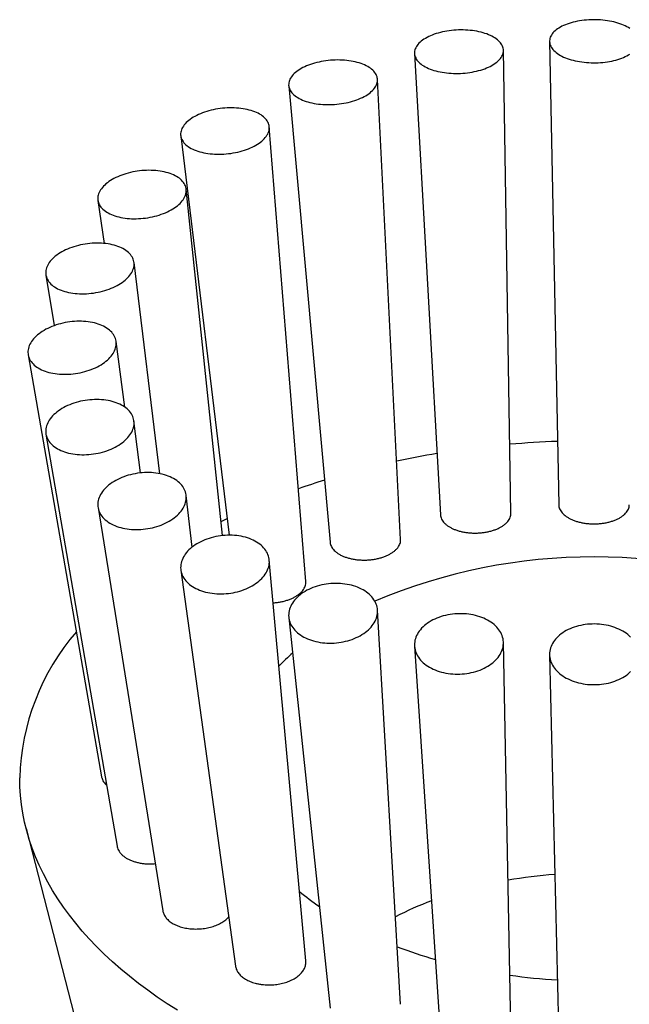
# Model space of a CAD drawing. Header units: millimetres. Extents: x 8 to 961, y 12 to 886.
# Tile 51 of 59: x 512 to 535, y 849 to 886. Entities that reach past the tile are written whole.
import ezdxf

# ---------------------------------------------------------------- set-up
doc = ezdxf.new("R2010")
doc.units = ezdxf.units.MM

msp = doc.modelspace()

# ---------------------------------------------------------------- linework, layer by layer
at = {"color": 7, "linetype": 'Continuous', "lineweight": 30}
for p, q in [((531.709, 885.044), (532.055, 867.683)), ((526.653, 884.592), (527.624, 867.313)), ((530.264, 867.368), (529.984, 884.713)), ((526.135, 866.39), (525.269, 883.622)), ((521.944, 883.388), (523.496, 866.281)), ((522.588, 864.815), (521.218, 881.847)), ((517.902, 881.512), (519.722, 866.545)), ((519.47, 866.532), (518.109, 879.508)), ((514.802, 879.092), (515.039, 877.478)), ((517.118, 868.851), (516.154, 876.766)), ((512.855, 876.293), (513.167, 874.397)), ((515.805, 871.347), (515.486, 873.806)), ((512.191, 873.306), (514.939, 857.498)), ((516.401, 868.881), (516.153, 870.829)), ((512.857, 870.335), (515.523, 854.892)), ((518.33, 866.101), (518.107, 868.038)), ((514.806, 867.583), (517.233, 852.473)), ((519.415, 867.062), (519.645, 867.175)), ((522.588, 850.598), (521.217, 865.62)), ((517.906, 865.241), (519.953, 850.405)), ((526.134, 848.971), (525.268, 863.741)), ((521.947, 863.468), (523.497, 848.831)), ((530.264, 847.932), (529.984, 862.528)), ((526.654, 862.385), (527.625, 847.858)), ((531.709, 862.065), (532.055, 847.552)), ((512.117, 855.56), (515.334, 843.062))]:
    msp.add_line(p, q, dxfattribs=at)
at = {"color": 7, "linetype": 'Continuous', "lineweight": 30, "flags": 128}
for points in [[(534.718, 885.53), (534.664, 885.564), (534.607, 885.596), (534.546, 885.627), (534.482, 885.656), (534.414, 885.684), (534.344, 885.709), (534.271, 885.733), (534.196, 885.755), (534.118, 885.775), (534.038, 885.793), (533.957, 885.809), (533.873, 885.823), (533.789, 885.835), (533.703, 885.844), (533.616, 885.851), (533.529, 885.856), (533.441, 885.859), (533.353, 885.86), (533.265, 885.858), (533.178, 885.854), (533.091, 885.848), (533.004, 885.84), (532.919, 885.829), (532.835, 885.816), (532.753, 885.801), (532.672, 885.784), (532.593, 885.765), (532.517, 885.744), (532.442, 885.722), (532.371, 885.697), (532.302, 885.67), (532.236, 885.642), (532.174, 885.612), (532.114, 885.58), (532.059, 885.547), (532.007, 885.513), (531.958, 885.477), (531.914, 885.44), (531.874, 885.403), (531.838, 885.364), (531.806, 885.324), (531.778, 885.283), (531.755, 885.242), (531.737, 885.2), (531.723, 885.158), (531.714, 885.116), (531.709, 885.073), (531.709, 885.031), (531.714, 884.988), (531.723, 884.946), (531.737, 884.904), (531.755, 884.862), (531.778, 884.821), (531.806, 884.78), (531.838, 884.74), (531.874, 884.701), (531.914, 884.663), (531.958, 884.627), (532.007, 884.591), (532.059, 884.557), (532.114, 884.524), (532.174, 884.492), (532.236, 884.462), (532.302, 884.434), (532.371, 884.407), (532.442, 884.382), (532.517, 884.359), (532.593, 884.338), (532.672, 884.319), (532.753, 884.302), (532.835, 884.288), (532.919, 884.275), (533.004, 884.264), (533.091, 884.256), (533.178, 884.25), (533.265, 884.246), (533.353, 884.244), (533.441, 884.245), (533.529, 884.247), (533.616, 884.253), (533.703, 884.26), (533.789, 884.269), (533.873, 884.281), (533.957, 884.295), (534.038, 884.311), (534.118, 884.329), (534.196, 884.349), (534.271, 884.371), (534.344, 884.395), (534.414, 884.42), (534.482, 884.448), (534.546, 884.477), (534.607, 884.508), (534.664, 884.54), (534.718, 884.574)], [(529.928, 884.914), (529.903, 884.955), (529.874, 884.994), (529.84, 885.033), (529.803, 885.071), (529.761, 885.108), (529.715, 885.143), (529.665, 885.177), (529.611, 885.21), (529.554, 885.241), (529.493, 885.27), (529.429, 885.298), (529.362, 885.324), (529.292, 885.348), (529.22, 885.37), (529.144, 885.39), (529.067, 885.408), (528.987, 885.425), (528.906, 885.438), (528.823, 885.45), (528.738, 885.46), (528.653, 885.467), (528.566, 885.472), (528.479, 885.475), (528.391, 885.476), (528.303, 885.474), (528.215, 885.47), (528.128, 885.464), (528.041, 885.456), (527.954, 885.445), (527.869, 885.432), (527.785, 885.417), (527.702, 885.4), (527.622, 885.381), (527.543, 885.36), (527.466, 885.337), (527.392, 885.312), (527.32, 885.285), (527.251, 885.256), (527.185, 885.226), (527.122, 885.194), (527.063, 885.161), (527.007, 885.126), (526.954, 885.09), (526.906, 885.053), (526.861, 885.015), (526.82, 884.976), (526.784, 884.935), (526.752, 884.895), (526.724, 884.853), (526.701, 884.811), (526.682, 884.768), (526.668, 884.726), (526.658, 884.683), (526.653, 884.64), (526.653, 884.597), (526.657, 884.554), (526.666, 884.511), (526.68, 884.469), (526.698, 884.428), (526.72, 884.387), (526.747, 884.347), (526.779, 884.307), (526.815, 884.269), (526.855, 884.232), (526.899, 884.196), (526.946, 884.161), (526.998, 884.128), (527.054, 884.096), (527.113, 884.066), (527.175, 884.037), (527.241, 884.01), (527.309, 883.985), (527.38, 883.962), (527.454, 883.941), (527.531, 883.922), (527.609, 883.905), (527.69, 883.89), (527.772, 883.877), (527.856, 883.866), (527.941, 883.857), (528.027, 883.851), (528.114, 883.847), (528.202, 883.845), (528.29, 883.846), (528.377, 883.849), (528.465, 883.854), (528.553, 883.861), (528.639, 883.871), (528.725, 883.883), (528.81, 883.896), (528.893, 883.913), (528.975, 883.931), (529.055, 883.951), (529.133, 883.973), (529.208, 883.997), (529.281, 884.023), (529.352, 884.051), (529.419, 884.08), (529.484, 884.111), (529.545, 884.144), (529.602, 884.178), (529.657, 884.213), (529.707, 884.25), (529.754, 884.287), (529.796, 884.326), (529.835, 884.366), (529.869, 884.406), (529.899, 884.447), (529.925, 884.489), (529.946, 884.532), (529.962, 884.574), (529.974, 884.617), (529.981, 884.66), (529.984, 884.703), (529.982, 884.746), (529.975, 884.789), (529.964, 884.831), (529.948, 884.873), (529.928, 884.914)], [(525.049, 884.003), (525.004, 884.038), (524.954, 884.072), (524.901, 884.104), (524.844, 884.134), (524.783, 884.163), (524.72, 884.19), (524.653, 884.215), (524.583, 884.238), (524.511, 884.259), (524.436, 884.278), (524.359, 884.295), (524.279, 884.309), (524.198, 884.322), (524.115, 884.332), (524.031, 884.34), (523.946, 884.345), (523.859, 884.349), (523.772, 884.35), (523.685, 884.348), (523.597, 884.344), (523.509, 884.338), (523.421, 884.33), (523.334, 884.319), (523.248, 884.306), (523.163, 884.291), (523.079, 884.274), (522.996, 884.255), (522.916, 884.233), (522.837, 884.21), (522.76, 884.185), (522.686, 884.157), (522.614, 884.128), (522.545, 884.097), (522.479, 884.065), (522.416, 884.031), (522.356, 883.996), (522.3, 883.959), (522.247, 883.921), (522.198, 883.882), (522.154, 883.842), (522.113, 883.801), (522.076, 883.759), (522.044, 883.716), (522.016, 883.673), (521.992, 883.63), (521.973, 883.586), (521.959, 883.542), (521.949, 883.498), (521.944, 883.454), (521.943, 883.41), (521.947, 883.366), (521.955, 883.323), (521.969, 883.28), (521.986, 883.238), (522.009, 883.197), (522.035, 883.156), (522.066, 883.117), (522.102, 883.079), (522.141, 883.042), (522.185, 883.006), (522.233, 882.971), (522.284, 882.939), (522.339, 882.907), (522.398, 882.878), (522.46, 882.85), (522.525, 882.824), (522.593, 882.8), (522.665, 882.778), (522.738, 882.758), (522.814, 882.74), (522.893, 882.724), (522.973, 882.711), (523.055, 882.7), (523.139, 882.691), (523.223, 882.684), (523.309, 882.679), (523.396, 882.677), (523.484, 882.678), (523.571, 882.68), (523.659, 882.685), (523.747, 882.692), (523.834, 882.702), (523.921, 882.714), (524.007, 882.727), (524.091, 882.744), (524.174, 882.762), (524.256, 882.782), (524.336, 882.805), (524.414, 882.829), (524.49, 882.856), (524.563, 882.884), (524.633, 882.914), (524.701, 882.945), (524.765, 882.978), (524.827, 883.013), (524.885, 883.049), (524.939, 883.086), (524.99, 883.125), (525.037, 883.165), (525.079, 883.205), (525.118, 883.247), (525.153, 883.289), (525.183, 883.332), (525.208, 883.375), (525.23, 883.419), (525.247, 883.463), (525.259, 883.507), (525.266, 883.551), (525.269, 883.595), (525.268, 883.639), (525.262, 883.682), (525.251, 883.725), (525.235, 883.768), (525.215, 883.809), (525.191, 883.85), (525.162, 883.89), (525.128, 883.929), (525.091, 883.967), (525.049, 884.003)], [(520.738, 882.381), (520.675, 882.408), (520.608, 882.432), (520.539, 882.455), (520.467, 882.475), (520.392, 882.493), (520.315, 882.509), (520.236, 882.523), (520.155, 882.535), (520.072, 882.544), (519.988, 882.55), (519.903, 882.554), (519.817, 882.556), (519.73, 882.556), (519.642, 882.553), (519.555, 882.547), (519.467, 882.539), (519.38, 882.529), (519.293, 882.517), (519.207, 882.502), (519.122, 882.485), (519.038, 882.465), (518.955, 882.444), (518.875, 882.42), (518.796, 882.395), (518.719, 882.367), (518.645, 882.338), (518.573, 882.306), (518.504, 882.273), (518.437, 882.238), (518.374, 882.202), (518.315, 882.165), (518.258, 882.126), (518.206, 882.086), (518.157, 882.044), (518.112, 882.002), (518.071, 881.959), (518.034, 881.915), (518.002, 881.87), (517.974, 881.825), (517.95, 881.78), (517.931, 881.734), (517.916, 881.688), (517.906, 881.643), (517.9, 881.597), (517.899, 881.551), (517.903, 881.506), (517.911, 881.462), (517.924, 881.418), (517.942, 881.375), (517.964, 881.333), (517.99, 881.291), (518.021, 881.251), (518.056, 881.212), (518.095, 881.174), (518.139, 881.138), (518.186, 881.104), (518.237, 881.071), (518.292, 881.039), (518.351, 881.01), (518.412, 880.982), (518.477, 880.956), (518.545, 880.933), (518.616, 880.911), (518.689, 880.892), (518.765, 880.875), (518.843, 880.86), (518.923, 880.847), (519.005, 880.837), (519.089, 880.829), (519.173, 880.824), (519.259, 880.821), (519.346, 880.82), (519.433, 880.822), (519.52, 880.826), (519.608, 880.833), (519.696, 880.842), (519.783, 880.853), (519.869, 880.867), (519.955, 880.883), (520.039, 880.901), (520.123, 880.922), (520.204, 880.944), (520.284, 880.969), (520.362, 880.996), (520.438, 881.024), (520.511, 881.054), (520.581, 881.087), (520.649, 881.121), (520.713, 881.156), (520.775, 881.193), (520.833, 881.231), (520.887, 881.271), (520.938, 881.312), (520.985, 881.353), (521.028, 881.396), (521.067, 881.44), (521.101, 881.484), (521.132, 881.529), (521.158, 881.574), (521.179, 881.62), (521.196, 881.665), (521.209, 881.711), (521.217, 881.757), (521.22, 881.802), (521.218, 881.848), (521.212, 881.893), (521.202, 881.937), (521.186, 881.98), (521.167, 882.023), (521.142, 882.065), (521.114, 882.106), (521.081, 882.145), (521.044, 882.183), (521.002, 882.22), (520.957, 882.256), (520.908, 882.29), (520.855, 882.322), (520.798, 882.352), (520.738, 882.381)], [(517.288, 880.158), (517.211, 880.174), (517.132, 880.187), (517.051, 880.198), (516.969, 880.207), (516.885, 880.213), (516.8, 880.216), (516.714, 880.217), (516.627, 880.216), (516.54, 880.211), (516.453, 880.205), (516.365, 880.196), (516.278, 880.184), (516.191, 880.17), (516.105, 880.154), (516.02, 880.135), (515.936, 880.114), (515.854, 880.09), (515.773, 880.065), (515.695, 880.037), (515.618, 880.008), (515.544, 879.976), (515.472, 879.943), (515.403, 879.907), (515.337, 879.871), (515.274, 879.832), (515.214, 879.792), (515.158, 879.751), (515.105, 879.709), (515.056, 879.665), (515.011, 879.62), (514.97, 879.575), (514.933, 879.529), (514.901, 879.482), (514.872, 879.435), (514.849, 879.387), (514.829, 879.339), (514.814, 879.291), (514.804, 879.244), (514.798, 879.196), (514.797, 879.149), (514.801, 879.102), (514.809, 879.055), (514.822, 879.01), (514.839, 878.965), (514.861, 878.921), (514.887, 878.878), (514.918, 878.837), (514.953, 878.797), (514.992, 878.758), (515.035, 878.721), (515.082, 878.685), (515.133, 878.651), (515.188, 878.619), (515.246, 878.589), (515.307, 878.561), (515.372, 878.535), (515.44, 878.511), (515.51, 878.49), (515.584, 878.47), (515.659, 878.453), (515.737, 878.439), (515.817, 878.426), (515.899, 878.417), (515.982, 878.41), (516.066, 878.405), (516.152, 878.403), (516.238, 878.403), (516.325, 878.406), (516.413, 878.411), (516.5, 878.419), (516.588, 878.429), (516.675, 878.442), (516.761, 878.458), (516.846, 878.475), (516.931, 878.495), (517.014, 878.517), (517.096, 878.542), (517.175, 878.568), (517.253, 878.597), (517.329, 878.628), (517.402, 878.66), (517.472, 878.694), (517.54, 878.73), (517.604, 878.768), (517.666, 878.807), (517.724, 878.848), (517.778, 878.89), (517.829, 878.933), (517.876, 878.977), (517.919, 879.022), (517.958, 879.068), (517.993, 879.114), (518.023, 879.161), (518.049, 879.209), (518.071, 879.256), (518.088, 879.304), (518.1, 879.352), (518.108, 879.4), (518.112, 879.447), (518.11, 879.495), (518.105, 879.541), (518.094, 879.587), (518.079, 879.632), (518.059, 879.677), (518.035, 879.72), (518.007, 879.762), (517.974, 879.803), (517.937, 879.842), (517.896, 879.88), (517.851, 879.917), (517.802, 879.952), (517.749, 879.985), (517.693, 880.016), (517.633, 880.045), (517.57, 880.072), (517.503, 880.097), (517.434, 880.119), (517.362, 880.14), (517.288, 880.158)], [(514.934, 877.486), (514.849, 877.489), (514.763, 877.49), (514.677, 877.488), (514.589, 877.483), (514.502, 877.476), (514.415, 877.466), (514.328, 877.454), (514.241, 877.439), (514.155, 877.421), (514.07, 877.401), (513.987, 877.379), (513.904, 877.354), (513.824, 877.327), (513.745, 877.298), (513.668, 877.267), (513.594, 877.233), (513.522, 877.198), (513.453, 877.161), (513.387, 877.122), (513.324, 877.082), (513.265, 877.04), (513.208, 876.997), (513.156, 876.952), (513.107, 876.906), (513.062, 876.859), (513.021, 876.812), (512.984, 876.763), (512.951, 876.714), (512.923, 876.665), (512.899, 876.615), (512.88, 876.565), (512.865, 876.515), (512.855, 876.464), (512.849, 876.415), (512.848, 876.365), (512.851, 876.316), (512.859, 876.268), (512.872, 876.22), (512.889, 876.173), (512.911, 876.127), (512.937, 876.083), (512.968, 876.039), (513.002, 875.998), (513.041, 875.957), (513.084, 875.918), (513.131, 875.881), (513.182, 875.846), (513.237, 875.813), (513.295, 875.781), (513.356, 875.752), (513.421, 875.725), (513.488, 875.701), (513.559, 875.678), (513.632, 875.658), (513.707, 875.641), (513.785, 875.626), (513.865, 875.614), (513.946, 875.604), (514.029, 875.596), (514.114, 875.592), (514.199, 875.59), (514.285, 875.591), (514.372, 875.594), (514.459, 875.6), (514.547, 875.608), (514.634, 875.62), (514.721, 875.633), (514.807, 875.65), (514.893, 875.668), (514.977, 875.69), (515.06, 875.713), (515.141, 875.739), (515.221, 875.767), (515.299, 875.797), (515.374, 875.83), (515.447, 875.864), (515.518, 875.9), (515.585, 875.938), (515.65, 875.978), (515.711, 876.019), (515.769, 876.062), (515.824, 876.106), (515.874, 876.151), (515.921, 876.197), (515.964, 876.244), (516.003, 876.292), (516.038, 876.341), (516.068, 876.39), (516.095, 876.44), (516.116, 876.49), (516.133, 876.54), (516.146, 876.59), (516.154, 876.64), (516.157, 876.69), (516.156, 876.74), (516.15, 876.788), (516.14, 876.836), (516.125, 876.884), (516.106, 876.93), (516.082, 876.975), (516.053, 877.019), (516.021, 877.062), (515.984, 877.103), (515.943, 877.142), (515.898, 877.18), (515.849, 877.217), (515.796, 877.251), (515.74, 877.283), (515.68, 877.313), (515.617, 877.341), (515.551, 877.367), (515.482, 877.391), (515.41, 877.412), (515.336, 877.431), (515.259, 877.447), (515.181, 877.461), (515.1, 877.472), (515.018, 877.48), (514.934, 877.486)], [(513.837, 874.547), (513.75, 874.537), (513.663, 874.524), (513.576, 874.509), (513.49, 874.491), (513.405, 874.47), (513.322, 874.447), (513.239, 874.422), (513.159, 874.394), (513.08, 874.363), (513.003, 874.331), (512.929, 874.296), (512.858, 874.26), (512.789, 874.221), (512.722, 874.181), (512.66, 874.139), (512.6, 874.095), (512.544, 874.05), (512.491, 874.003), (512.442, 873.956), (512.397, 873.907), (512.356, 873.857), (512.319, 873.807), (512.287, 873.755), (512.258, 873.704), (512.234, 873.652), (512.215, 873.599), (512.2, 873.547), (512.19, 873.494), (512.184, 873.442), (512.183, 873.39), (512.186, 873.339), (512.194, 873.288), (512.207, 873.238), (512.224, 873.189), (512.246, 873.142), (512.272, 873.095), (512.302, 873.049), (512.337, 873.005), (512.376, 872.963), (512.419, 872.922), (512.466, 872.883), (512.517, 872.846), (512.571, 872.811), (512.629, 872.778), (512.691, 872.748), (512.755, 872.719), (512.823, 872.693), (512.893, 872.669), (512.966, 872.648), (513.042, 872.63), (513.119, 872.614), (513.199, 872.6), (513.28, 872.59), (513.363, 872.582), (513.448, 872.577), (513.533, 872.575), (513.619, 872.575), (513.706, 872.578), (513.793, 872.584), (513.881, 872.593), (513.968, 872.604), (514.055, 872.618), (514.141, 872.635), (514.226, 872.654), (514.31, 872.676), (514.393, 872.7), (514.475, 872.727), (514.555, 872.756), (514.632, 872.788), (514.708, 872.821), (514.781, 872.857), (514.851, 872.895), (514.919, 872.934), (514.983, 872.975), (515.044, 873.018), (515.102, 873.063), (515.157, 873.108), (515.208, 873.156), (515.255, 873.204), (515.298, 873.253), (515.337, 873.303), (515.371, 873.354), (515.402, 873.406), (515.428, 873.458), (515.45, 873.51), (515.467, 873.562), (515.479, 873.615), (515.487, 873.667), (515.491, 873.719), (515.49, 873.771), (515.484, 873.822), (515.474, 873.872), (515.459, 873.921), (515.439, 873.97), (515.415, 874.017), (515.387, 874.063), (515.354, 874.108), (515.318, 874.151), (515.277, 874.193), (515.232, 874.233), (515.183, 874.271), (515.13, 874.307), (515.074, 874.341), (515.014, 874.373), (514.951, 874.402), (514.885, 874.429), (514.816, 874.454), (514.744, 874.477), (514.67, 874.497), (514.594, 874.514), (514.515, 874.528), (514.434, 874.54), (514.352, 874.55), (514.268, 874.556), (514.184, 874.56), (514.098, 874.561), (514.011, 874.559), (513.924, 874.555), (513.837, 874.547)], [(514.071, 871.541), (513.988, 871.518), (513.905, 871.492), (513.825, 871.464), (513.746, 871.433), (513.669, 871.4), (513.595, 871.365), (513.523, 871.327), (513.454, 871.288), (513.388, 871.246), (513.325, 871.203), (513.265, 871.158), (513.209, 871.112), (513.156, 871.064), (513.107, 871.014), (513.062, 870.964), (513.021, 870.912), (512.984, 870.86), (512.952, 870.807), (512.923, 870.753), (512.9, 870.699), (512.88, 870.645), (512.865, 870.59), (512.855, 870.536), (512.849, 870.481), (512.848, 870.427), (512.851, 870.374), (512.859, 870.321), (512.872, 870.268), (512.889, 870.217), (512.911, 870.167), (512.937, 870.118), (512.967, 870.07), (513.002, 870.024), (513.041, 869.979), (513.084, 869.936), (513.131, 869.895), (513.182, 869.856), (513.236, 869.819), (513.294, 869.784), (513.355, 869.751), (513.42, 869.721), (513.488, 869.693), (513.558, 869.668), (513.631, 869.645), (513.706, 869.625), (513.784, 869.607), (513.864, 869.593), (513.945, 869.581), (514.028, 869.572), (514.113, 869.566), (514.198, 869.562), (514.284, 869.562), (514.371, 869.564), (514.458, 869.57), (514.546, 869.578), (514.633, 869.589), (514.72, 869.603), (514.806, 869.619), (514.892, 869.638), (514.976, 869.66), (515.059, 869.685), (515.14, 869.712), (515.22, 869.742), (515.298, 869.774), (515.373, 869.808), (515.446, 869.844), (515.517, 869.883), (515.584, 869.923), (515.649, 869.966), (515.71, 870.01), (515.768, 870.056), (515.823, 870.103), (515.874, 870.151), (515.921, 870.201), (515.964, 870.252), (516.003, 870.304), (516.038, 870.357), (516.068, 870.41), (516.094, 870.464), (516.116, 870.519), (516.133, 870.573), (516.146, 870.628), (516.154, 870.682), (516.157, 870.736), (516.156, 870.79), (516.151, 870.844), (516.14, 870.896), (516.125, 870.948), (516.106, 870.999), (516.082, 871.048), (516.054, 871.097), (516.021, 871.144), (515.984, 871.189), (515.943, 871.233), (515.898, 871.275), (515.849, 871.315), (515.797, 871.353), (515.741, 871.389), (515.681, 871.423), (515.618, 871.455), (515.552, 871.484), (515.483, 871.51), (515.411, 871.534), (515.337, 871.556), (515.26, 871.575), (515.182, 871.591), (515.101, 871.604), (515.019, 871.615), (514.935, 871.622), (514.85, 871.627), (514.764, 871.629), (514.678, 871.628), (514.59, 871.624), (514.503, 871.617), (514.416, 871.608), (514.329, 871.595), (514.242, 871.58), (514.156, 871.562), (514.071, 871.541)], [(515.621, 868.674), (515.547, 868.638), (515.475, 868.601), (515.406, 868.561), (515.339, 868.519), (515.276, 868.475), (515.216, 868.429), (515.16, 868.382), (515.107, 868.333), (515.058, 868.282), (515.013, 868.231), (514.972, 868.178), (514.935, 868.124), (514.902, 868.069), (514.874, 868.014), (514.85, 867.958), (514.83, 867.902), (514.815, 867.846), (514.804, 867.789), (514.799, 867.733), (514.797, 867.677), (514.801, 867.621), (514.809, 867.566), (514.821, 867.512), (514.838, 867.458), (514.86, 867.406), (514.886, 867.355), (514.916, 867.305), (514.951, 867.256), (514.99, 867.209), (515.033, 867.164), (515.08, 867.12), (515.131, 867.079), (515.185, 867.04), (515.243, 867.003), (515.305, 866.968), (515.369, 866.935), (515.437, 866.905), (515.507, 866.878), (515.58, 866.853), (515.656, 866.831), (515.734, 866.812), (515.813, 866.795), (515.895, 866.782), (515.978, 866.771), (516.063, 866.763), (516.148, 866.758), (516.234, 866.756), (516.321, 866.758), (516.409, 866.762), (516.496, 866.769), (516.584, 866.779), (516.671, 866.792), (516.757, 866.808), (516.843, 866.826), (516.927, 866.848), (517.01, 866.872), (517.092, 866.899), (517.172, 866.928), (517.25, 866.96), (517.325, 866.995), (517.399, 867.031), (517.469, 867.07), (517.537, 867.111), (517.602, 867.154), (517.663, 867.199), (517.721, 867.245), (517.776, 867.294), (517.827, 867.343), (517.874, 867.394), (517.917, 867.447), (517.956, 867.5), (517.991, 867.554), (518.022, 867.609), (518.048, 867.665), (518.07, 867.721), (518.087, 867.777), (518.1, 867.833), (518.108, 867.89), (518.112, 867.946), (518.111, 868.002), (518.105, 868.057), (518.095, 868.112), (518.08, 868.166), (518.06, 868.219), (518.037, 868.271), (518.008, 868.321), (517.976, 868.371), (517.939, 868.419), (517.898, 868.465), (517.853, 868.509), (517.804, 868.551), (517.751, 868.592), (517.695, 868.63), (517.635, 868.666), (517.572, 868.7), (517.506, 868.731), (517.437, 868.76), (517.365, 868.786), (517.291, 868.809), (517.214, 868.83), (517.136, 868.848), (517.055, 868.863), (516.973, 868.875), (516.889, 868.884), (516.804, 868.891), (516.718, 868.894), (516.631, 868.894), (516.544, 868.892), (516.456, 868.886), (516.369, 868.877), (516.282, 868.866), (516.195, 868.851), (516.109, 868.834), (516.024, 868.814), (515.94, 868.791), (515.858, 868.766), (515.777, 868.738), (515.698, 868.707), (515.621, 868.674)], [(518.381, 866.14), (518.321, 866.094), (518.264, 866.046), (518.211, 865.997), (518.162, 865.946), (518.117, 865.893), (518.075, 865.84), (518.038, 865.785), (518.005, 865.73), (517.977, 865.673), (517.952, 865.616), (517.933, 865.559), (517.917, 865.501), (517.907, 865.443), (517.901, 865.385), (517.899, 865.327), (517.902, 865.27), (517.91, 865.213), (517.923, 865.157), (517.94, 865.101), (517.961, 865.047), (517.987, 864.993), (518.018, 864.941), (518.052, 864.89), (518.091, 864.841), (518.134, 864.794), (518.181, 864.748), (518.232, 864.704), (518.286, 864.663), (518.344, 864.623), (518.406, 864.586), (518.47, 864.551), (518.538, 864.519), (518.608, 864.489), (518.681, 864.462), (518.757, 864.438), (518.835, 864.417), (518.915, 864.398), (518.996, 864.382), (519.08, 864.37), (519.164, 864.36), (519.25, 864.353), (519.336, 864.35), (519.423, 864.349), (519.511, 864.352), (519.599, 864.357), (519.686, 864.366), (519.773, 864.378), (519.86, 864.392), (519.946, 864.41), (520.03, 864.43), (520.114, 864.453), (520.196, 864.479), (520.276, 864.508), (520.354, 864.539), (520.43, 864.573), (520.503, 864.61), (520.574, 864.648), (520.642, 864.689), (520.707, 864.732), (520.768, 864.777), (520.827, 864.824), (520.882, 864.872), (520.933, 864.923), (520.98, 864.974), (521.024, 865.027), (521.063, 865.081), (521.098, 865.136), (521.129, 865.192), (521.155, 865.249), (521.177, 865.306), (521.195, 865.364), (521.208, 865.422), (521.216, 865.48), (521.22, 865.538), (521.219, 865.595), (521.213, 865.653), (521.203, 865.709), (521.188, 865.765), (521.169, 865.82), (521.145, 865.874), (521.117, 865.927), (521.085, 865.978), (521.048, 866.028), (521.007, 866.077), (520.962, 866.123), (520.913, 866.168), (520.861, 866.211), (520.804, 866.251), (520.745, 866.29), (520.682, 866.326), (520.615, 866.359), (520.546, 866.39), (520.474, 866.418), (520.4, 866.444), (520.323, 866.467), (520.244, 866.487), (520.164, 866.504), (520.081, 866.518), (519.997, 866.529), (519.912, 866.538), (519.826, 866.543), (519.739, 866.545), (519.652, 866.544), (519.564, 866.54), (519.477, 866.533), (519.389, 866.523), (519.302, 866.51), (519.216, 866.493), (519.131, 866.474), (519.047, 866.453), (518.964, 866.428), (518.883, 866.401), (518.804, 866.371), (518.727, 866.338), (518.652, 866.303), (518.58, 866.265), (518.511, 866.226), (518.444, 866.184), (518.381, 866.14)], [(522.163, 864.112), (522.121, 864.058), (522.084, 864.003), (522.05, 863.947), (522.021, 863.89), (521.997, 863.832), (521.977, 863.774), (521.961, 863.715), (521.951, 863.656), (521.944, 863.597), (521.943, 863.538), (521.946, 863.479), (521.953, 863.421), (521.965, 863.363), (521.982, 863.306), (522.004, 863.25), (522.029, 863.194), (522.06, 863.141), (522.094, 863.088), (522.133, 863.037), (522.176, 862.987), (522.222, 862.939), (522.273, 862.894), (522.327, 862.85), (522.385, 862.808), (522.447, 862.769), (522.511, 862.732), (522.579, 862.697), (522.649, 862.665), (522.722, 862.636), (522.798, 862.609), (522.876, 862.585), (522.956, 862.565), (523.038, 862.547), (523.121, 862.532), (523.205, 862.52), (523.291, 862.511), (523.378, 862.505), (523.465, 862.503), (523.553, 862.503), (523.641, 862.507), (523.728, 862.514), (523.816, 862.524), (523.903, 862.537), (523.989, 862.553), (524.073, 862.571), (524.157, 862.593), (524.239, 862.618), (524.319, 862.645), (524.398, 862.676), (524.474, 862.709), (524.548, 862.744), (524.619, 862.782), (524.687, 862.822), (524.752, 862.864), (524.814, 862.909), (524.873, 862.956), (524.928, 863.004), (524.979, 863.054), (525.027, 863.106), (525.071, 863.159), (525.11, 863.213), (525.146, 863.269), (525.177, 863.325), (525.203, 863.383), (525.226, 863.441), (525.243, 863.499), (525.257, 863.558), (525.265, 863.617), (525.269, 863.676), (525.269, 863.735), (525.263, 863.794), (525.253, 863.852), (525.239, 863.909), (525.22, 863.966), (525.196, 864.022), (525.168, 864.076), (525.136, 864.13), (525.099, 864.182), (525.058, 864.232), (525.014, 864.281), (524.965, 864.328), (524.912, 864.372), (524.856, 864.415), (524.796, 864.456), (524.734, 864.494), (524.667, 864.53), (524.598, 864.563), (524.526, 864.594), (524.452, 864.622), (524.375, 864.647), (524.296, 864.669), (524.216, 864.689), (524.133, 864.705), (524.049, 864.718), (523.964, 864.729), (523.878, 864.736), (523.791, 864.74), (523.703, 864.741), (523.615, 864.739), (523.527, 864.734), (523.44, 864.725), (523.353, 864.714), (523.266, 864.7), (523.181, 864.682), (523.097, 864.662), (523.014, 864.639), (522.933, 864.612), (522.853, 864.584), (522.776, 864.552), (522.701, 864.518), (522.629, 864.481), (522.559, 864.442), (522.492, 864.401), (522.429, 864.357), (522.368, 864.312), (522.311, 864.264), (522.258, 864.215), (522.208, 864.164), (522.163, 864.112)], [(526.709, 862.728), (526.688, 862.67), (526.672, 862.61), (526.661, 862.551), (526.655, 862.491), (526.653, 862.431), (526.655, 862.372), (526.663, 862.312), (526.674, 862.253), (526.691, 862.195), (526.712, 862.138), (526.738, 862.081), (526.768, 862.026), (526.802, 861.971), (526.84, 861.919), (526.883, 861.867), (526.929, 861.818), (526.98, 861.77), (527.034, 861.724), (527.092, 861.68), (527.153, 861.639), (527.218, 861.6), (527.285, 861.563), (527.355, 861.529), (527.428, 861.497), (527.504, 861.469), (527.582, 861.443), (527.662, 861.419), (527.743, 861.399), (527.827, 861.382), (527.911, 861.368), (527.997, 861.357), (528.084, 861.349), (528.171, 861.344), (528.259, 861.342), (528.347, 861.344), (528.435, 861.349), (528.522, 861.356), (528.609, 861.367), (528.696, 861.381), (528.781, 861.398), (528.864, 861.418), (528.947, 861.441), (529.027, 861.467), (529.106, 861.496), (529.182, 861.527), (529.256, 861.561), (529.328, 861.598), (529.396, 861.637), (529.462, 861.678), (529.524, 861.722), (529.583, 861.767), (529.638, 861.815), (529.69, 861.865), (529.738, 861.916), (529.782, 861.968), (529.822, 862.023), (529.858, 862.078), (529.889, 862.135), (529.916, 862.192), (529.939, 862.25), (529.957, 862.309), (529.97, 862.369), (529.979, 862.428), (529.984, 862.488), (529.983, 862.548), (529.978, 862.607), (529.969, 862.666), (529.954, 862.725), (529.936, 862.783), (529.912, 862.84), (529.885, 862.896), (529.852, 862.951), (529.816, 863.004), (529.776, 863.056), (529.731, 863.107), (529.682, 863.156), (529.63, 863.202), (529.574, 863.247), (529.515, 863.29), (529.452, 863.33), (529.386, 863.368), (529.317, 863.404), (529.245, 863.436), (529.171, 863.467), (529.094, 863.494), (529.015, 863.519), (528.934, 863.54), (528.852, 863.559), (528.768, 863.575), (528.682, 863.587), (528.596, 863.597), (528.509, 863.603), (528.421, 863.606), (528.334, 863.606), (528.246, 863.603), (528.158, 863.597), (528.071, 863.588), (527.984, 863.575), (527.898, 863.56), (527.814, 863.541), (527.731, 863.52), (527.649, 863.495), (527.57, 863.468), (527.492, 863.438), (527.417, 863.405), (527.344, 863.37), (527.274, 863.332), (527.207, 863.292), (527.143, 863.25), (527.083, 863.205), (527.026, 863.158), (526.972, 863.11), (526.922, 863.059), (526.876, 863.007), (526.834, 862.954), (526.796, 862.899), (526.763, 862.843), (526.733, 862.786), (526.709, 862.728)], [(534.744, 862.732), (534.692, 862.78), (534.636, 862.827), (534.577, 862.871), (534.514, 862.913), (534.448, 862.953), (534.38, 862.99), (534.308, 863.025), (534.234, 863.057), (534.157, 863.087), (534.078, 863.114), (533.998, 863.138), (533.915, 863.159), (533.831, 863.176), (533.746, 863.191), (533.66, 863.203), (533.573, 863.212), (533.485, 863.217), (533.397, 863.22), (533.309, 863.219), (533.221, 863.215), (533.134, 863.208), (533.047, 863.198), (532.962, 863.184), (532.877, 863.168), (532.794, 863.148), (532.712, 863.126), (532.632, 863.101), (532.555, 863.073), (532.479, 863.042), (532.406, 863.008), (532.336, 862.972), (532.269, 862.933), (532.205, 862.892), (532.144, 862.849), (532.086, 862.804), (532.032, 862.756), (531.982, 862.707), (531.936, 862.656), (531.893, 862.603), (531.855, 862.549), (531.821, 862.494), (531.792, 862.437), (531.766, 862.38), (531.746, 862.322), (531.729, 862.263), (531.718, 862.203), (531.711, 862.143), (531.709, 862.083)], [(531.709, 862.083), (531.711, 862.023), (531.718, 861.963), (531.729, 861.904), (531.746, 861.845), (531.766, 861.787), (531.792, 861.729), (531.821, 861.673), (531.855, 861.617), (531.893, 861.563), (531.936, 861.511), (531.982, 861.46), (532.032, 861.41), (532.086, 861.363), (532.144, 861.318), (532.205, 861.274), (532.269, 861.233), (532.336, 861.195), (532.406, 861.159), (532.479, 861.125), (532.555, 861.094), (532.632, 861.066), (532.712, 861.041), (532.794, 861.018), (532.877, 860.999), (532.962, 860.982), (533.047, 860.969), (533.134, 860.959), (533.221, 860.952), (533.309, 860.948), (533.397, 860.947), (533.485, 860.949), (533.573, 860.955), (533.66, 860.963), (533.746, 860.975), (533.831, 860.99), (533.915, 861.008), (533.998, 861.029), (534.078, 861.053), (534.157, 861.08), (534.234, 861.109), (534.308, 861.141), (534.38, 861.176), (534.448, 861.214), (534.514, 861.254), (534.577, 861.296), (534.636, 861.34), (534.692, 861.386), (534.744, 861.435)], [(517.78, 848.752), (517.398, 848.995), (517.026, 849.243), (516.667, 849.498), (516.318, 849.757), (515.981, 850.023), (515.656, 850.293), (515.344, 850.568), (515.043, 850.848), (514.756, 851.132), (514.481, 851.421), (514.219, 851.713), (513.97, 852.01), (513.734, 852.311), (513.512, 852.614), (513.303, 852.922), (513.108, 853.232), (512.927, 853.545), (512.761, 853.861), (512.608, 854.18), (512.469, 854.5), (512.345, 854.823), (512.235, 855.148), (512.14, 855.474), (512.059, 855.801), (511.993, 856.13), (511.941, 856.459), (511.905, 856.789), (511.883, 857.12), (511.875, 857.451), (511.875, 857.451)]]:
    msp.add_lwpolyline(points, dxfattribs=at)
at = {"color": 7, "linetype": 'Continuous', "lineweight": 30}
for centre, radius, start, end in [((533.359, 833.918), 36.17, 92.1416, 94.9755), ((532.962, 836.862), 33.197, 99.4774, 102.1271), ((531.711, 841.626), 28.268, 107.3417, 109.425), ((533.375, 844.582), 21.154, 67.1685, 112.8315), ((520.573, 857.228), 8.7, 139.1065, 178.5312), ((527.865, 855.674), 8.664, 131.8126, 136.496), ((533.31, 835.529), 18.363, 94.3882, 99.8944), ((529.005, 861.215), 10.419, 230.3036, 235.4355), ((531.815, 840.777), 12.89, 110.5415, 117.1025), ((532.301, 867.609), 17.641, 249.0984, 253.9977), ((533.331, 872.12), 22.275, 261.9807, 266.5742)]:
    msp.add_arc(centre, radius, start, end, dxfattribs=at)
for points, knots in [([(532.057, 867.683), (532.057, 867.674), (532.056, 867.637), (532.071, 867.573), (532.103, 867.493), (532.152, 867.416), (532.215, 867.344), (532.29, 867.278), (532.349, 867.238), (532.378, 867.218)], [0, 0, 0, 0, 0.0580516, 0.2179608, 0.3779847, 0.5385193, 0.6985418, 0.8492711, 1, 1, 1, 1]), ([(532.378, 867.218), (532.412, 867.199), (532.479, 867.159), (532.595, 867.108), (532.719, 867.064), (532.852, 867.028), (532.992, 867), (533.136, 866.981), (533.284, 866.971), (533.432, 866.97), (533.58, 866.978), (533.725, 866.995), (533.866, 867.021), (534, 867.055), (534.127, 867.097), (534.244, 867.146), (534.35, 867.203), (534.444, 867.265), (534.525, 867.333), (534.591, 867.406), (534.642, 867.482), (534.676, 867.561), (534.694, 867.629), (534.693, 867.67), (534.693, 867.683)], [0, 0, 0, 0, 0.046454, 0.093056, 0.13951, 0.185968, 0.232574, 0.279031, 0.325423, 0.371963, 0.418355, 0.464709, 0.51121, 0.557565, 0.603947, 0.650476, 0.696859, 0.743325, 0.789939, 0.836406, 0.882982, 0.929707, 0.976285, 1, 1, 1, 1]), ([(527.627, 867.313), (527.627, 867.299), (527.628, 867.259), (527.648, 867.192), (527.684, 867.113), (527.738, 867.037), (527.807, 866.966), (527.889, 866.9), (527.981, 866.841), (528.05, 866.807), (528.085, 866.79)], [0, 0, 0, 0, 0.066248, 0.202053, 0.337428, 0.472977, 0.608959, 0.744508, 0.872254, 1, 1, 1, 1]), ([(528.085, 866.79), (528.123, 866.774), (528.2, 866.741), (528.328, 866.701), (528.463, 866.668), (528.605, 866.645), (528.75, 866.63), (528.898, 866.624), (529.047, 866.628), (529.194, 866.64), (529.338, 866.662), (529.477, 866.692), (529.609, 866.73), (529.733, 866.776), (529.847, 866.829), (529.95, 866.889), (530.04, 866.954), (530.116, 867.024), (530.177, 867.099), (530.223, 867.177), (530.252, 867.257), (530.265, 867.321), (530.263, 867.358), (530.262, 867.368)], [0, 0, 0, 0, 0.049076, 0.098309, 0.147384, 0.196465, 0.245702, 0.294781, 0.343782, 0.39294, 0.441941, 0.49088, 0.539976, 0.588916, 0.637861, 0.686962, 0.735908, 0.784925, 0.834097, 0.883114, 0.932242, 0.981527, 1, 1, 1, 1]), ([(523.498, 866.281), (523.499, 866.268), (523.501, 866.227), (523.523, 866.16), (523.562, 866.083), (523.615, 866.011), (523.66, 865.967), (523.683, 865.945)], [0, 0, 0, 0, 0.111104, 0.340639, 0.569449, 0.784725, 1, 1, 1, 1]), ([(523.683, 865.945), (523.71, 865.922), (523.764, 865.877), (523.861, 865.817), (523.97, 865.763), (524.09, 865.717), (524.22, 865.679), (524.356, 865.649), (524.499, 865.628), (524.645, 865.616), (524.794, 865.613), (524.942, 865.62), (525.089, 865.635), (525.233, 865.66), (525.371, 865.693), (525.502, 865.734), (525.625, 865.783), (525.737, 865.839), (525.837, 865.901), (525.925, 865.969), (525.998, 866.041), (526.057, 866.117), (526.101, 866.196), (526.127, 866.277), (526.137, 866.342), (526.134, 866.38), (526.133, 866.39)], [0, 0, 0, 0, 0.042878, 0.085892, 0.12877, 0.171651, 0.214668, 0.257549, 0.300371, 0.343331, 0.386154, 0.428874, 0.471732, 0.514452, 0.557087, 0.599858, 0.642493, 0.685089, 0.727822, 0.770419, 0.813037, 0.855792, 0.898411, 0.941104, 0.983933, 1, 1, 1, 1]), ([(521.364, 864.013), (521.393, 864.015), (521.471, 864.02), (521.597, 864.038), (521.739, 864.067), (521.875, 864.105), (522.003, 864.151), (522.122, 864.205), (522.23, 864.265), (522.326, 864.331), (522.408, 864.402), (522.476, 864.477), (522.53, 864.556), (522.567, 864.637), (522.587, 864.719), (522.593, 864.779), (522.588, 864.811), (522.587, 864.815)], [0, 0, 0, 0, 0.042747, 0.115706, 0.188492, 0.261511, 0.334296, 0.406937, 0.479809, 0.55245, 0.625026, 0.697835, 0.770412, 0.843027, 0.915874, 0.98849, 1, 1, 1, 1]), ([(514.941, 857.498), (514.942, 857.488), (514.947, 857.451), (514.961, 857.415), (514.972, 857.389)], [0, 0, 0, 0, 0.2767, 1, 1, 1, 1]), ([(514.972, 857.389), (514.986, 857.361), (515.013, 857.307), (515.066, 857.236), (515.11, 857.196), (515.128, 857.179)], [0, 0, 0, 0, 0.370267, 0.741719, 1, 1, 1, 1]), ([(515.524, 854.892), (515.525, 854.886), (515.529, 854.85), (515.552, 854.787), (515.593, 854.704), (515.653, 854.624), (515.726, 854.55), (515.814, 854.482), (515.914, 854.421), (516.026, 854.367), (516.148, 854.321), (516.279, 854.284), (516.418, 854.257), (516.561, 854.238), (516.708, 854.231), (516.838, 854.232), (516.918, 854.239), (516.949, 854.242)], [0, 0, 0, 0, 0.015585, 0.087892, 0.159969, 0.232046, 0.304352, 0.376428, 0.448533, 0.520867, 0.592972, 0.665229, 0.737714, 0.809972, 0.882426, 0.95511, 1, 1, 1, 1]), ([(517.234, 852.473), (517.235, 852.466), (517.237, 852.438), (517.253, 852.388), (517.279, 852.324), (517.316, 852.261), (517.361, 852.201), (517.414, 852.143), (517.474, 852.089), (517.544, 852.038), (517.62, 851.991), (517.702, 851.949), (517.79, 851.911), (517.884, 851.878), (517.983, 851.85), (518.085, 851.827), (518.19, 851.81), (518.299, 851.798), (518.41, 851.792), (518.521, 851.792), (518.631, 851.797), (518.743, 851.808), (518.853, 851.825), (518.96, 851.847), (519.064, 851.874), (519.165, 851.907), (519.262, 851.945), (519.353, 851.987), (519.439, 852.034), (519.519, 852.085), (519.591, 852.14), (519.652, 852.193), (519.684, 852.229), (519.699, 852.245)], [0, 0, 0, 0, 0.009634, 0.0423404, 0.0750468, 0.1087029, 0.142359, 0.1750657, 0.2077724, 0.2414298, 0.2750872, 0.3077867, 0.3404862, 0.374133, 0.4077799, 0.4405271, 0.4732744, 0.5069681, 0.540662, 0.5734945, 0.606327, 0.6401086, 0.6738903, 0.7068048, 0.7397194, 0.7735877, 0.807456, 0.8404119, 0.8733677, 0.9072817, 0.9411957, 0.9741357, 1, 1, 1, 1]), ([(519.954, 850.405), (519.954, 850.399), (519.957, 850.37), (519.971, 850.32), (519.996, 850.254), (520.031, 850.189), (520.075, 850.127), (520.127, 850.068), (520.187, 850.012), (520.255, 849.96), (520.331, 849.911), (520.412, 849.867), (520.499, 849.828), (520.593, 849.793), (520.699, 849.76), (520.819, 849.732), (520.907, 849.72), (520.951, 849.713)], [0, 0, 0, 0, 0.01909, 0.086048, 0.153006, 0.221919, 0.290833, 0.35761, 0.424387, 0.493111, 0.561835, 0.628491, 0.695147, 0.76374, 0.832333, 0.915708, 1, 1, 1, 1]), ([(520.951, 849.713), (520.987, 849.709), (521.059, 849.702), (521.169, 849.697), (521.281, 849.698), (521.393, 849.705), (521.503, 849.717), (521.611, 849.735), (521.718, 849.759), (521.822, 849.788), (521.921, 849.822), (522.015, 849.861), (522.105, 849.905), (522.189, 849.953), (522.265, 850.005), (522.335, 850.061), (522.397, 850.12), (522.452, 850.183), (522.497, 850.247), (522.534, 850.313), (522.562, 850.381), (522.581, 850.45), (522.59, 850.519), (522.591, 850.568), (522.588, 850.594), (522.587, 850.598)], [0, 0, 0, 0, 0.044452, 0.088904, 0.13465, 0.180396, 0.224847, 0.269298, 0.315035, 0.360772, 0.405309, 0.449847, 0.495673, 0.5415, 0.586106, 0.630712, 0.676614, 0.722516, 0.767115, 0.811714, 0.857613, 0.903512, 0.948036, 0.99256, 1, 1, 1, 1])]:
    msp.add_open_spline(points, degree=3, knots=knots, dxfattribs=at)

doc.saveas('drawing.dxf')
